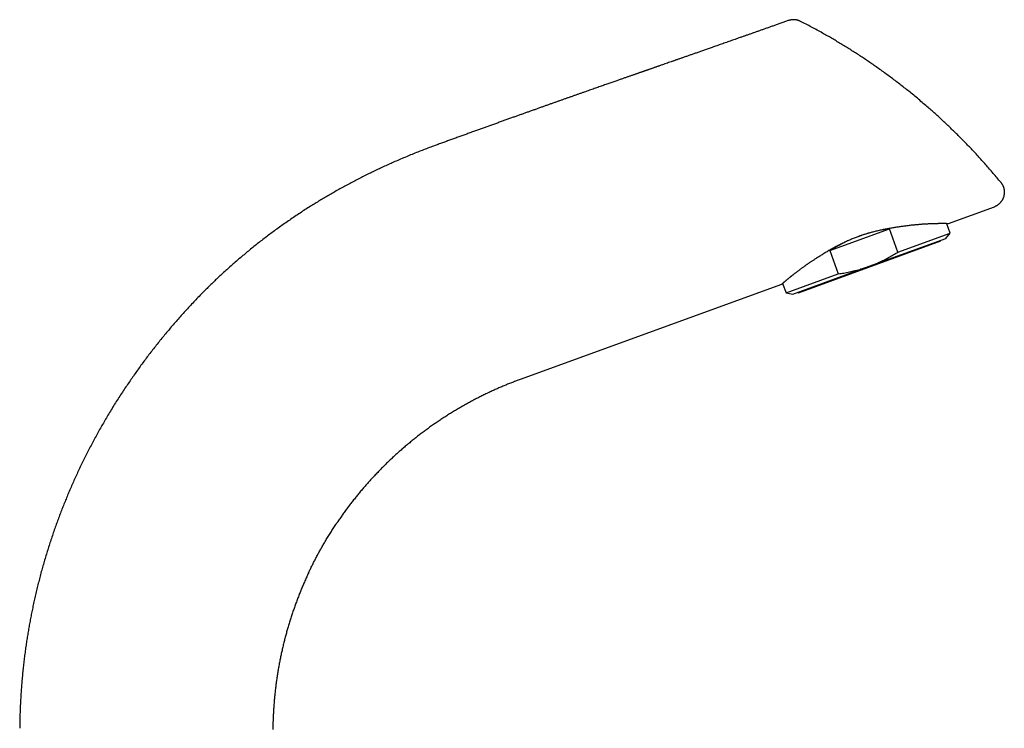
# Model space of a CAD drawing. Header units: millimetres. Extents: x 8 to 573, y 12 to 528.
# Tile 28 of 28: x 416 to 573, y 415 to 528. Entities that reach past the tile are written whole.
import ezdxf

# ---------------------------------------------------------------- set-up
doc = ezdxf.new("R2010")
doc.units = ezdxf.units.MM

msp = doc.modelspace()

# ---------------------------------------------------------------- linework, layer by layer
at = {"color": 7, "linetype": 'Continuous', "lineweight": 30}
for p, q in [((538.39, 527.62), (538.39, 527.62)), ((571.23, 497.89), (563.92, 495.23)), ((564.26, 493.73), (563.71, 495.23)), ((545.04, 490.94), (554.55, 494.4)), ((555.9, 490.68), (554.55, 494.4)), ((555.9, 490.68), (564.26, 493.73)), ((563.55, 492.88), (564.26, 493.73)), ((540.02, 484.21), (562.72, 492.48)), ((551.33, 488.44), (563.55, 492.88)), ((562.72, 492.48), (562.69, 492.57)), ((545.04, 490.94), (546.39, 487.22)), ((538.04, 484.18), (546.39, 487.22)), ((539.12, 483.99), (551.33, 488.44)), ((537.33, 485.55), (495.64, 470.38)), ((537.49, 485.69), (538.04, 484.18)), ((538.04, 484.18), (539.12, 483.99)), ((539.98, 484.31), (540.02, 484.21)), ((466.26, 447.32), (466.18, 447.2)), ((461.84, 439.48), (461.88, 439.56))]:
    msp.add_line(p, q, dxfattribs=at)
for start_param, end_param in [(1.199615, 1.575352), (1.681942, 1.941977)]:
    msp.add_ellipse((552.36, 485.61), major_axis=(13.11, 4.77), ratio=0.57735, start_param=start_param, end_param=end_param, dxfattribs=at)
for points, knots in [([(538.39, 527.62), (538.2, 527.56), (537.81, 527.42), (537.22, 527.21), (536.64, 527), (536.09, 526.81), (535.57, 526.62), (535.05, 526.44), (534.54, 526.26), (534.04, 526.08), (533.54, 525.91), (533.05, 525.74), (532.58, 525.57), (532.11, 525.4), (531.64, 525.24), (531.19, 525.08), (530.75, 524.93), (530.33, 524.78), (529.92, 524.63), (529.52, 524.49), (529.13, 524.36), (528.74, 524.22), (528.34, 524.08), (527.95, 523.94), (527.56, 523.81), (527.19, 523.67), (526.82, 523.54), (526.46, 523.42), (526.12, 523.3), (525.8, 523.19), (525.48, 523.07), (525.16, 522.96), (524.86, 522.86), (524.56, 522.75), (524.27, 522.65), (523.99, 522.55), (523.71, 522.45), (523.44, 522.36), (523.18, 522.27), (522.93, 522.18), (522.68, 522.1), (522.43, 522.01), (522.18, 521.92), (521.92, 521.83), (521.66, 521.74), (521.42, 521.65), (521.19, 521.57), (520.96, 521.49), (520.76, 521.42), (520.56, 521.35), (520.38, 521.29), (520.21, 521.23), (520.04, 521.17), (519.88, 521.12), (519.64, 521.03), (519.32, 520.92), (518.91, 520.78), (518.52, 520.64), (518.2, 520.53), (517.94, 520.44), (517.76, 520.37), (517.57, 520.31), (517.39, 520.25), (517.21, 520.18), (517.03, 520.12), (516.86, 520.06), (516.7, 520), (516.53, 519.95), (516.38, 519.89), (516.23, 519.84), (516.08, 519.79), (515.95, 519.74), (515.83, 519.7), (515.73, 519.67), (515.65, 519.64), (515.58, 519.61), (515.5, 519.59), (515.42, 519.56), (515.33, 519.53), (515.23, 519.49), (515.12, 519.46), (515, 519.41), (514.87, 519.37), (514.73, 519.32), (514.58, 519.27), (514.42, 519.21), (514.25, 519.15), (514.07, 519.09), (513.89, 519.03), (513.7, 518.96), (513.5, 518.89), (513.29, 518.82), (513.07, 518.74), (512.85, 518.67), (512.63, 518.59), (512.4, 518.51), (512.17, 518.43), (511.93, 518.35), (511.69, 518.26), (511.43, 518.17), (511.16, 518.08), (510.88, 517.98), (510.57, 517.87), (510.26, 517.76), (509.94, 517.65), (509.61, 517.53), (509.27, 517.41), (508.92, 517.29), (508.56, 517.17), (508.19, 517.04), (507.82, 516.91), (507.44, 516.77), (507.05, 516.64), (506.66, 516.5), (506.25, 516.36), (505.82, 516.21), (505.39, 516.05), (504.94, 515.9), (504.48, 515.74), (504.02, 515.57), (503.54, 515.4), (503.08, 515.24), (502.61, 515.08), (502.15, 514.91), (501.68, 514.75), (501.21, 514.58), (500.73, 514.41), (500.24, 514.24), (499.74, 514.06), (499.23, 513.88), (498.72, 513.7), (498.2, 513.51), (497.67, 513.32), (497.14, 513.14), (496.62, 512.95), (496.1, 512.76), (495.58, 512.58), (495.04, 512.39), (494.49, 512.19), (493.92, 511.99), (493.33, 511.77), (492.73, 511.56), (492.13, 511.34), (491.52, 511.12), (490.91, 510.91), (490.31, 510.69), (489.71, 510.47), (489.11, 510.26), (488.49, 510.04), (487.88, 509.81), (487.25, 509.59), (486.62, 509.36), (485.98, 509.13), (485.33, 508.89), (484.68, 508.66), (484.03, 508.42), (483.38, 508.18), (482.72, 507.94), (482.27, 507.78), (482.05, 507.7)], [0, 0, 0, 0, 0.0102018, 0.0208694, 0.0313692, 0.0408464, 0.0501825, 0.0593774, 0.0684312, 0.0773438, 0.0861151, 0.0947453, 0.1032343, 0.111582, 0.1197885, 0.1278537, 0.1357777, 0.1431195, 0.1503357, 0.1574262, 0.1643912, 0.1712306, 0.1783472, 0.1853225, 0.1921565, 0.1988492, 0.2054006, 0.2118106, 0.2177249, 0.2235135, 0.2291766, 0.2347139, 0.2401256, 0.2454117, 0.2505721, 0.2556069, 0.260516, 0.2652995, 0.2698752, 0.2743298, 0.2786631, 0.2828752, 0.2876818, 0.2923202, 0.2967905, 0.3010925, 0.3052262, 0.3091918, 0.3129892, 0.3163223, 0.3195141, 0.3225646, 0.3254737, 0.3282771, 0.3310543, 0.3383784, 0.3455352, 0.3525249, 0.3593474, 0.362696, 0.3660027, 0.3692677, 0.3724909, 0.3756722, 0.3788109, 0.3818565, 0.3847795, 0.3877103, 0.3905066, 0.3931685, 0.3956958, 0.3980886, 0.400347, 0.4018357, 0.4032596, 0.4046186, 0.4059395, 0.4073692, 0.4089302, 0.4106225, 0.4126358, 0.4148081, 0.4171392, 0.4196293, 0.4222783, 0.4250862, 0.428053, 0.4311788, 0.4344634, 0.4379069, 0.4414437, 0.4451336, 0.448977, 0.4529736, 0.4568096, 0.4607769, 0.4648757, 0.4691057, 0.4734672, 0.47796, 0.4825842, 0.4878226, 0.4932199, 0.4987761, 0.5044914, 0.5103656, 0.5163988, 0.5225909, 0.528942, 0.5354521, 0.5421212, 0.5488259, 0.555684, 0.5626955, 0.5698603, 0.5774499, 0.5852043, 0.5931235, 0.6012076, 0.6094564, 0.6178701, 0.6264486, 0.634457, 0.6426039, 0.6508893, 0.6593132, 0.6678756, 0.6765764, 0.6854158, 0.6943936, 0.7035099, 0.7127646, 0.7221579, 0.7316896, 0.7408035, 0.7500404, 0.7594005, 0.7688836, 0.7784898, 0.7888127, 0.799274, 0.8098738, 0.820612, 0.8314886, 0.8425036, 0.853016, 0.8636513, 0.8744097, 0.8852912, 0.8962956, 0.907423, 0.9186734, 0.9300468, 0.9415432, 0.9531625, 0.964694, 0.9763441, 0.9881128, 1, 1, 1, 1]), ([(540.36, 527.5), (540.32, 527.52), (540.25, 527.55), (540.14, 527.6), (540.04, 527.63), (539.95, 527.67), (539.86, 527.69), (539.78, 527.71), (539.72, 527.72), (539.66, 527.73), (539.62, 527.74), (539.57, 527.75), (539.53, 527.75), (539.49, 527.76), (539.43, 527.76), (539.37, 527.76), (539.3, 527.77), (539.22, 527.77), (539.14, 527.77), (539.05, 527.76), (538.96, 527.75), (538.85, 527.74), (538.74, 527.72), (538.63, 527.69), (538.51, 527.66), (538.43, 527.64), (538.39, 527.62)], [0, 0, 0, 0, 0.060944, 0.118246, 0.171737, 0.221274, 0.266742, 0.30805, 0.33754, 0.36439, 0.388578, 0.410089, 0.429348, 0.450346, 0.477486, 0.508115, 0.542229, 0.579817, 0.620857, 0.665317, 0.713151, 0.764296, 0.818668, 0.876165, 0.93666, 1, 1, 1, 1]), ([(572.31, 501.83), (572.11, 502.07), (571.72, 502.54), (571.12, 503.24), (570.52, 503.94), (569.91, 504.64), (569.3, 505.33), (568.68, 506.01), (568.07, 506.67), (567.47, 507.31), (566.88, 507.92), (566.28, 508.53), (565.69, 509.13), (565.08, 509.73), (564.47, 510.32), (563.86, 510.91), (563.24, 511.49), (562.62, 512.07), (561.99, 512.64), (561.35, 513.21), (560.67, 513.8), (559.95, 514.42), (559.19, 515.07), (558.42, 515.71), (557.66, 516.33), (556.91, 516.92), (556.18, 517.49), (555.44, 518.05), (554.7, 518.61), (553.96, 519.16), (553.2, 519.7), (552.47, 520.22), (551.75, 520.72), (551.05, 521.2), (550.35, 521.67), (549.64, 522.14), (548.93, 522.6), (548.21, 523.05), (547.49, 523.5), (546.77, 523.94), (546.05, 524.37), (545.32, 524.8), (544.59, 525.22), (543.81, 525.66), (542.99, 526.12), (542.12, 526.59), (541.24, 527.05), (540.65, 527.35), (540.36, 527.5)], [0, 0, 0, 0, 0.022322, 0.044661, 0.067016, 0.089387, 0.111771, 0.134169, 0.15658, 0.177133, 0.197695, 0.218266, 0.238843, 0.259428, 0.280018, 0.300614, 0.321214, 0.341818, 0.362425, 0.383034, 0.403645, 0.427937, 0.452229, 0.476519, 0.500807, 0.523285, 0.545759, 0.568227, 0.59069, 0.613145, 0.635592, 0.65803, 0.67859, 0.69914, 0.71968, 0.74021, 0.760729, 0.781235, 0.801729, 0.822209, 0.842675, 0.863126, 0.883562, 0.903981, 0.928024, 0.952042, 0.976035, 1, 1, 1, 1]), ([(482.05, 507.7), (481.74, 507.59), (481.13, 507.36), (480.21, 507.01), (479.29, 506.65), (478.37, 506.29), (477.46, 505.91), (476.54, 505.52), (475.66, 505.14), (474.81, 504.76), (473.98, 504.38), (473.15, 504), (472.33, 503.61), (471.51, 503.21), (470.69, 502.81), (469.88, 502.39), (469.07, 501.97), (468.27, 501.55), (467.46, 501.11), (466.66, 500.67), (465.88, 500.23), (465.12, 499.79), (464.38, 499.36), (463.64, 498.91), (462.91, 498.46), (462.14, 497.98), (461.33, 497.47), (460.5, 496.93), (459.67, 496.38), (458.84, 495.81), (458.02, 495.25), (457.21, 494.67), (456.42, 494.1), (455.67, 493.54), (454.94, 492.99), (454.21, 492.43), (453.5, 491.87), (452.78, 491.3), (452.08, 490.72), (451.38, 490.14), (450.68, 489.55), (449.99, 488.95), (449.31, 488.35), (448.64, 487.74), (447.98, 487.14), (447.34, 486.55), (446.72, 485.96), (446.11, 485.36), (445.5, 484.76), (445.1, 484.36), (444.9, 484.16)], [0, 0, 0, 0, 0.022199, 0.044423, 0.066672, 0.088945, 0.111239, 0.133554, 0.155888, 0.176376, 0.196878, 0.217394, 0.237921, 0.258459, 0.279006, 0.299563, 0.320126, 0.340697, 0.361275, 0.381862, 0.402455, 0.421877, 0.441304, 0.460735, 0.480169, 0.499605, 0.522096, 0.544589, 0.567081, 0.589573, 0.612063, 0.63455, 0.657032, 0.677636, 0.698233, 0.718821, 0.739401, 0.759971, 0.780531, 0.80108, 0.821618, 0.842143, 0.862655, 0.883154, 0.903639, 0.92294, 0.942227, 0.9615, 0.980757, 1, 1, 1, 1]), ([(572.31, 501.83), (572.33, 501.8), (572.38, 501.73), (572.45, 501.63), (572.52, 501.53), (572.59, 501.41), (572.64, 501.29), (572.7, 501.17), (572.74, 501.05), (572.78, 500.92), (572.81, 500.79), (572.84, 500.66), (572.86, 500.53), (572.87, 500.39), (572.88, 500.25), (572.87, 500.11), (572.86, 499.97), (572.84, 499.83), (572.81, 499.69), (572.78, 499.55), (572.74, 499.42), (572.69, 499.29), (572.63, 499.16), (572.56, 499.03), (572.49, 498.91), (572.42, 498.8), (572.33, 498.69), (572.25, 498.59), (572.16, 498.49), (572.06, 498.4), (571.96, 498.31), (571.85, 498.22), (571.73, 498.14), (571.6, 498.06), (571.48, 498), (571.36, 497.94), (571.27, 497.91), (571.23, 497.89)], [0, 0, 0, 0, 0.025331, 0.051272, 0.077813, 0.104941, 0.132636, 0.160877, 0.187982, 0.215524, 0.243475, 0.271803, 0.300475, 0.329452, 0.358696, 0.388162, 0.417807, 0.447584, 0.476913, 0.506278, 0.535633, 0.564932, 0.59466, 0.624235, 0.653613, 0.68275, 0.711603, 0.739629, 0.76731, 0.794615, 0.821515, 0.852974, 0.883785, 0.913916, 0.943342, 0.972041, 1, 1, 1, 1]), ([(563.92, 495.23), (563.92, 495.23), (563.92, 495.23), (563.91, 495.23), (563.89, 495.23), (563.87, 495.23), (563.84, 495.23), (563.81, 495.23), (563.76, 495.23), (563.71, 495.23), (563.66, 495.23), (563.6, 495.24), (563.53, 495.24), (563.46, 495.24), (563.38, 495.24), (563.31, 495.24), (563.23, 495.24), (563.15, 495.24), (563.06, 495.24), (562.98, 495.24), (562.9, 495.24), (562.82, 495.24), (562.74, 495.24), (562.67, 495.24), (562.58, 495.24), (562.5, 495.24), (562.42, 495.24), (562.32, 495.23), (562.2, 495.23), (562.07, 495.23), (561.93, 495.23), (561.79, 495.22), (561.65, 495.22), (561.5, 495.21), (561.35, 495.21), (561.2, 495.2), (561.04, 495.2), (560.89, 495.19), (560.72, 495.18), (560.57, 495.17), (560.43, 495.17), (560.3, 495.16), (560.17, 495.15), (560, 495.14), (559.77, 495.13), (559.53, 495.11), (559.31, 495.09), (559.11, 495.07), (558.9, 495.06), (558.7, 495.04), (558.49, 495.02), (558.25, 494.99), (557.99, 494.97), (557.7, 494.93), (557.4, 494.89), (557.2, 494.87), (557.1, 494.85)], [0, 0, 0, 0, 0.020274, 0.040551, 0.060825, 0.081187, 0.101552, 0.121914, 0.14255, 0.163187, 0.183822, 0.20455, 0.225281, 0.246008, 0.263764, 0.281521, 0.299276, 0.317088, 0.334901, 0.352713, 0.366151, 0.379589, 0.393038, 0.406486, 0.419712, 0.432937, 0.446171, 0.459406, 0.478073, 0.496741, 0.515407, 0.534133, 0.552861, 0.571587, 0.589484, 0.607383, 0.62528, 0.643229, 0.661179, 0.679127, 0.692661, 0.706194, 0.719737, 0.733281, 0.759962, 0.786661, 0.805394, 0.824129, 0.842862, 0.861652, 0.880444, 0.899234, 0.924394, 0.949555, 0.974777, 1, 1, 1, 1]), ([(557.1, 494.85), (557, 494.84), (556.82, 494.82), (556.54, 494.78), (556.25, 494.74), (555.96, 494.69), (555.67, 494.65), (555.38, 494.61), (555.08, 494.56), (554.88, 494.53), (554.67, 494.49), (554.47, 494.46), (554.17, 494.4), (553.86, 494.34), (553.55, 494.28), (553.22, 494.21), (552.88, 494.14), (552.54, 494.06), (552.22, 493.98), (551.91, 493.9), (551.61, 493.82), (551.31, 493.74), (551.01, 493.65), (550.73, 493.56), (550.46, 493.48), (550.21, 493.4), (549.97, 493.31), (549.72, 493.22), (549.48, 493.14), (549.21, 493.04), (548.93, 492.92), (548.62, 492.8), (548.31, 492.67), (548.01, 492.54), (547.7, 492.4), (547.4, 492.26), (547.09, 492.11), (546.79, 491.96), (546.49, 491.8), (546.19, 491.65), (545.9, 491.49), (545.61, 491.33), (545.32, 491.17), (545.03, 491.01), (544.74, 490.84), (544.46, 490.67), (544.18, 490.51), (543.92, 490.35), (543.67, 490.19), (543.42, 490.04), (543.17, 489.89), (543.01, 489.79), (542.93, 489.73)], [0, 0, 0, 0, 0.020504, 0.041014, 0.061524, 0.082028, 0.102533, 0.123043, 0.143554, 0.164058, 0.164732, 0.18507, 0.205414, 0.225758, 0.246096, 0.268427, 0.290767, 0.313106, 0.335437, 0.35494, 0.374451, 0.393966, 0.413477, 0.432979, 0.449396, 0.465814, 0.48223, 0.498332, 0.514436, 0.530538, 0.551346, 0.572165, 0.592989, 0.613808, 0.634617, 0.656142, 0.677674, 0.699206, 0.720732, 0.742409, 0.764087, 0.785459, 0.806831, 0.829296, 0.851768, 0.874241, 0.896706, 0.917359, 0.938021, 0.958685, 0.979346, 1, 1, 1, 1]), ([(551.33, 488.44), (551.47, 488.49), (551.73, 488.58), (552.12, 488.74), (552.51, 488.9), (552.9, 489.07), (553.28, 489.25), (553.66, 489.43), (554.04, 489.62), (554.41, 489.82), (554.79, 490.03), (555.16, 490.24), (555.53, 490.46), (555.78, 490.61), (555.9, 490.68)], [0, 0, 0, 0, 0.0827676, 0.1655495, 0.2483318, 0.3311, 0.4141551, 0.4972103, 0.5796889, 0.6621677, 0.7466196, 0.8310822, 0.9155462, 1, 1, 1, 1]), ([(542.93, 489.73), (542.87, 489.69), (542.74, 489.61), (542.55, 489.49), (542.36, 489.37), (542.18, 489.25), (541.99, 489.13), (541.83, 489.02), (541.68, 488.92), (541.55, 488.83), (541.42, 488.74), (541.29, 488.65), (541.17, 488.56), (541.05, 488.48), (540.93, 488.39), (540.79, 488.29), (540.64, 488.19), (540.48, 488.07), (540.33, 487.95), (540.17, 487.84), (540.02, 487.73), (539.88, 487.62), (539.74, 487.51), (539.61, 487.41), (539.48, 487.31), (539.35, 487.22), (539.23, 487.12), (539.12, 487.04), (539.02, 486.96), (538.94, 486.89), (538.85, 486.83), (538.77, 486.76), (538.69, 486.7), (538.62, 486.64), (538.54, 486.58), (538.46, 486.51), (538.37, 486.44), (538.28, 486.36), (538.19, 486.29), (538.11, 486.22), (538.03, 486.15), (537.95, 486.08), (537.88, 486.03), (537.82, 485.97), (537.76, 485.92), (537.71, 485.88), (537.66, 485.83), (537.61, 485.79), (537.57, 485.75), (537.53, 485.72), (537.49, 485.69), (537.46, 485.66), (537.43, 485.64), (537.4, 485.61), (537.38, 485.6), (537.36, 485.58), (537.34, 485.57), (537.33, 485.56), (537.33, 485.56), (537.33, 485.55), (537.33, 485.55)], [0, 0, 0, 0, 0.018464, 0.036931, 0.055395, 0.073917, 0.09244, 0.110962, 0.124934, 0.138907, 0.15289, 0.166874, 0.18063, 0.194386, 0.208152, 0.221918, 0.241325, 0.260733, 0.280139, 0.299611, 0.319084, 0.338555, 0.35702, 0.375486, 0.39395, 0.412473, 0.430997, 0.449519, 0.463494, 0.477469, 0.491456, 0.505442, 0.519198, 0.532954, 0.546721, 0.560488, 0.579938, 0.59939, 0.61884, 0.638362, 0.657886, 0.677408, 0.694972, 0.712536, 0.730099, 0.74772, 0.765343, 0.782963, 0.800527, 0.818092, 0.835656, 0.853279, 0.870904, 0.888527, 0.907071, 0.925617, 0.94416, 0.962773, 0.981387, 1, 1, 1, 1]), ([(546.39, 487.22), (546.54, 487.25), (546.84, 487.29), (547.28, 487.36), (547.72, 487.44), (548.16, 487.53), (548.6, 487.63), (549.02, 487.73), (549.42, 487.84), (549.81, 487.94), (550.19, 488.06), (550.57, 488.18), (550.96, 488.3), (551.21, 488.39), (551.33, 488.44)], [0, 0, 0, 0, 0.087843, 0.175691, 0.263533, 0.351598, 0.43967, 0.527734, 0.606336, 0.684944, 0.763546, 0.842362, 0.921184, 1, 1, 1, 1]), ([(444.9, 484.16), (444.67, 483.92), (444.21, 483.45), (443.53, 482.74), (442.86, 482.02), (442.19, 481.29), (441.52, 480.56), (440.88, 479.83), (440.25, 479.11), (439.64, 478.39), (439.04, 477.67), (438.44, 476.94), (437.85, 476.21), (437.26, 475.47), (436.68, 474.72), (436.11, 473.97), (435.54, 473.21), (434.98, 472.45), (434.44, 471.69), (433.9, 470.93), (433.37, 470.16), (432.83, 469.37), (432.28, 468.55), (431.73, 467.7), (431.18, 466.85), (430.64, 465.99), (430.11, 465.12), (429.6, 464.27), (429.11, 463.43), (428.63, 462.59), (428.17, 461.76), (427.71, 460.92), (427.25, 460.07), (426.81, 459.22), (426.37, 458.36), (425.94, 457.5), (425.52, 456.64), (425.11, 455.77), (424.72, 454.91), (424.33, 454.05), (423.95, 453.18), (423.58, 452.34), (423.24, 451.51), (422.91, 450.7), (422.58, 449.88), (422.27, 449.07), (421.96, 448.25), (421.66, 447.43), (421.35, 446.58), (421.05, 445.69), (420.74, 444.78), (420.45, 443.87), (420.16, 442.95), (419.88, 442.03), (419.61, 441.11), (419.34, 440.19), (419.09, 439.26), (418.85, 438.33), (418.62, 437.41), (418.39, 436.49), (418.18, 435.57), (417.98, 434.66), (417.79, 433.76), (417.61, 432.89), (417.45, 432.04), (417.29, 431.19), (417.14, 430.33), (417, 429.48), (416.87, 428.63), (416.74, 427.75), (416.61, 426.84), (416.49, 425.9), (416.38, 424.96), (416.28, 424.02), (416.19, 423.08), (416.1, 422.14), (416.03, 421.2), (415.97, 420.27), (415.91, 419.33), (415.86, 418.4), (415.82, 417.48), (415.79, 416.56), (415.77, 415.65), (415.77, 415.04), (415.76, 414.73)], [0, 0, 0, 0, 0.012737, 0.025499, 0.038286, 0.051096, 0.063929, 0.076784, 0.088925, 0.101084, 0.113262, 0.125457, 0.13767, 0.149898, 0.162143, 0.174403, 0.186677, 0.198966, 0.211048, 0.223143, 0.23525, 0.247368, 0.260466, 0.273575, 0.286696, 0.299827, 0.312968, 0.326117, 0.338523, 0.350936, 0.363358, 0.375786, 0.388222, 0.400664, 0.413111, 0.425563, 0.43802, 0.450481, 0.462722, 0.474967, 0.487213, 0.499461, 0.5108, 0.522139, 0.533478, 0.544817, 0.556155, 0.567492, 0.578828, 0.591295, 0.603759, 0.61622, 0.628677, 0.641129, 0.653576, 0.666017, 0.678451, 0.690877, 0.703294, 0.71548, 0.727656, 0.739822, 0.751978, 0.763219, 0.774451, 0.785673, 0.796883, 0.808084, 0.819272, 0.830449, 0.84273, 0.854997, 0.867247, 0.879482, 0.891701, 0.903902, 0.916087, 0.928254, 0.940403, 0.952533, 0.964428, 0.976305, 0.988162, 1, 1, 1, 1]), ([(495.64, 470.38), (495.43, 470.3), (495.01, 470.15), (494.39, 469.91), (493.77, 469.67), (493.16, 469.42), (492.54, 469.16), (491.93, 468.89), (491.3, 468.61), (490.66, 468.31), (489.99, 467.99), (489.33, 467.67), (488.68, 467.34), (488.02, 466.99), (487.37, 466.64), (486.73, 466.29), (486.09, 465.92), (485.45, 465.55), (484.82, 465.17), (484.2, 464.78), (483.59, 464.39), (482.98, 464), (482.38, 463.59), (481.78, 463.17), (481.17, 462.75), (480.58, 462.31), (479.98, 461.87), (479.4, 461.43), (478.83, 460.98), (478.27, 460.52), (477.71, 460.06), (477.16, 459.6), (476.61, 459.12), (476.07, 458.65), (475.54, 458.16), (475.11, 457.76), (474.78, 457.45), (474.55, 457.23), (474.31, 457), (474.08, 456.78), (473.86, 456.55), (473.63, 456.32), (473.48, 456.17), (473.4, 456.09)], [0, 0, 0, 0, 0.024897, 0.049824, 0.074778, 0.099759, 0.124764, 0.149793, 0.174843, 0.202421, 0.230022, 0.257643, 0.285282, 0.312938, 0.340608, 0.368289, 0.395981, 0.423681, 0.451386, 0.4786, 0.505816, 0.533031, 0.560244, 0.587947, 0.615644, 0.643331, 0.671008, 0.698672, 0.725828, 0.752967, 0.780087, 0.807188, 0.834266, 0.861319, 0.888347, 0.915347, 0.92746, 0.939566, 0.951666, 0.96376, 0.975847, 0.987927, 1, 1, 1, 1]), ([(473.4, 456.09), (473.23, 455.92), (472.88, 455.56), (472.38, 455.03), (471.87, 454.48), (471.37, 453.93), (470.88, 453.37), (470.4, 452.82), (469.94, 452.26), (469.49, 451.72), (469.05, 451.16), (468.62, 450.61), (468.19, 450.04), (467.76, 449.47), (467.35, 448.89), (466.93, 448.31), (466.58, 447.79), (466.36, 447.47), (466.27, 447.34)], [0, 0, 0, 0, 0.0653171, 0.1307859, 0.1964019, 0.2621607, 0.3280575, 0.3940877, 0.4564628, 0.5189483, 0.5815402, 0.6442343, 0.7070266, 0.7699128, 0.8328887, 0.8959502, 0.9590929, 1, 1, 1, 1]), ([(461.84, 439.49), (461.92, 439.66), (462.09, 440.02), (462.37, 440.59), (462.66, 441.17), (462.96, 441.75), (463.26, 442.33), (463.57, 442.89), (463.88, 443.45), (464.22, 444.05), (464.59, 444.67), (464.98, 445.33), (465.39, 445.98), (465.8, 446.62), (466.09, 447.07), (466.25, 447.31), (466.27, 447.34)], [0, 0, 0, 0, 0.062326, 0.135134, 0.207916, 0.280667, 0.352086, 0.423467, 0.494806, 0.566099, 0.650905, 0.735633, 0.820276, 0.904827, 0.98928, 1, 1, 1, 1]), ([(466.22, 447.26), (466.22, 447.26), (466.23, 447.28), (466.25, 447.3), (466.26, 447.32)], [0, 0, 0, 0, 0.0003, 1, 1, 1, 1]), ([(461.88, 439.56), (461.8, 439.39), (461.62, 439.01), (461.34, 438.4), (461.05, 437.74), (460.77, 437.07), (460.49, 436.4), (460.23, 435.73), (459.97, 435.05), (459.72, 434.37), (459.48, 433.69), (459.25, 433.01), (459.02, 432.33), (458.81, 431.64), (458.6, 430.95), (458.4, 430.27), (458.22, 429.59), (458.04, 428.91), (457.86, 428.22), (457.7, 427.52), (457.54, 426.82), (457.39, 426.12), (457.25, 425.42), (457.12, 424.72), (457, 424.01), (456.88, 423.31), (456.78, 422.6), (456.68, 421.9), (456.59, 421.19), (456.51, 420.49), (456.44, 419.78), (456.37, 419.08), (456.32, 418.37), (456.27, 417.65), (456.23, 416.93), (456.2, 416.29), (456.18, 415.74), (456.17, 415.28), (456.16, 414.93), (456.16, 414.72), (456.16, 414.64), (456.16, 414.62), (456.16, 414.59), (456.16, 414.57), (456.16, 414.55), (456.16, 414.53), (456.16, 414.52)], [0, 0, 0, 0, 0.0214485, 0.0493919, 0.0773396, 0.1052897, 0.13324, 0.1611885, 0.1891332, 0.217072, 0.2449421, 0.2728024, 0.3006508, 0.3284853, 0.356304, 0.3836087, 0.4108942, 0.4381588, 0.4654006, 0.493173, 0.5209177, 0.5486328, 0.5763165, 0.6039668, 0.6315817, 0.6591595, 0.6866981, 0.7141959, 0.7416509, 0.7690612, 0.7964252, 0.8237411, 0.8510069, 0.8789461, 0.906829, 0.9346536, 0.9529852, 0.9712901, 0.987376, 0.9944471, 0.9953728, 0.9962983, 0.9972239, 0.9981493, 0.9990747, 1, 1, 1, 1])]:
    msp.add_open_spline(points, degree=3, knots=knots, dxfattribs=at)

doc.saveas('drawing.dxf')
